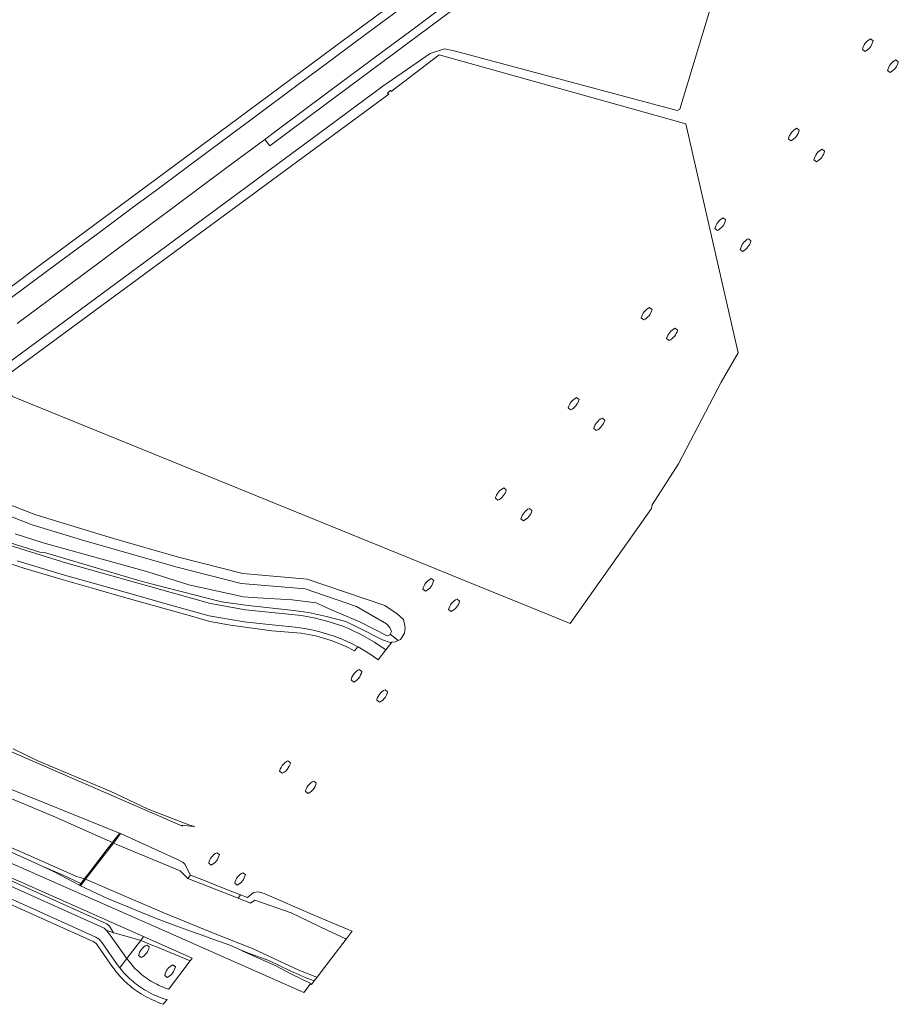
# Model space of a CAD drawing. Header units: metres. Extents: x 93008 to 98406, y 448779 to 454332.
# Tile 16 of 136: x 96020 to 96273, y 450351 to 450634. Entities that reach past the tile are written whole.
import ezdxf

# ---------------------------------------------------------------- set-up
doc = ezdxf.new("R2010")
doc.units = ezdxf.units.M
doc.header["$MEASUREMENT"] = 0
for name, color, linetype, lineweight, true_color in [('B-RO-GR-GRAS-V', 7, 'Continuous', 18, 0x67a552), ('B-RO-GR-GROENVOORZIENING-V', 7, 'Continuous', 18, 0x67a552), ('B-RO-GR-HOUTWAL-V', 7, 'Continuous', 18, 0xa57d00), ('B-RO-GR-STRUIK-V', 7, 'Continuous', 18, 0x00a500), ('B-RO-KW-KUNSTWERK-V', 7, 'Continuous', 18, 0xb7b7b7), ('B-RO-KW-KUNSTWERK_PIJLER-V', 7, 'Continuous', 18, 0xb7b7b7), ('B-RO-OG-TERREIN_CULTUURSCHEIDING-V', 7, 'Continuous', 18, 0x28c846), ('B-RO-OG-TERREIN_ONBEGROEID-V', 7, 'Continuous', 18, 0xf0e1b4), ('B-RO-OG-WATER-V', 7, 'Continuous', 18, 0xafcde1), ('B-RO-OG-WATER_SLOOT-V', 7, 'Continuous', 18, 0xafcde1), ('B-RO-OG-WEG-V', 7, 'Continuous', 18, 0xcdcdcd), ('B-RO-VH-VERHARDING_ASFALT-SEC-V', 7, 'Continuous', 18, 0xcdcdcd), ('B-RO-VH-VERHARDING_HALFVERHARDING-V', 7, 'Continuous', 18, 0xd7aa8c), ('B-RO-VH-VERHARDING_TEGEL-V', 7, 'Continuous', 18, 0xcdcdcd)]:
    doc.layers.add(name, color=color, linetype=linetype, lineweight=lineweight, true_color=true_color)
doc.layers.add('B-RO-VH-VERHARDING_ASFALT-PRIM-V', color=11, linetype='Continuous', lineweight=18)

msp = doc.modelspace()

# ---------------------------------------------------------------- linework, layer by layer
at = {"layer": 'B-RO-GR-GRAS-V'}
for points in [[(96010.451, 450426.307), (96067.036, 450401.76), (96066.894, 450402.032), (96070.184, 450401.682), (96070.471, 450401.652), (96068.911, 450402.166), (96057.183, 450406.626), (96046.275, 450411.831), (96025.634, 450420.437), (96018.322, 450424.051)], [(96003.102, 450415.748), (96029.855, 450404.606), (96046.86, 450397.058), (96047.22, 450397.527), (96048.59, 450399.312), (96048.93, 450399.755), (95986.665, 450424.866)], [(96016.06, 450395.069), (96026.678, 450390.216), (96032.464, 450387.723), (96037.782, 450385.232), (96038.095, 450385.64), (96038.862, 450386.64), (96036.39, 450387.412), (96020.988, 450394.212), (96011.965, 450398.004)]]:
    msp.add_lwpolyline(points, dxfattribs=at)
for points in [[(96049.238, 450399.615), (96048.93, 450399.755), (96048.59, 450399.312), (96047.22, 450397.527), (96046.86, 450397.058), (96047.174, 450396.927)], [(96049.238, 450399.615), (96047.174, 450396.927), (96066.356, 450388.898), (96068.604, 450386.696), (96069.366, 450387.693), (96067.677, 450390.857), (96067.29, 450391.313), (96065.647, 450392.156)], [(96037.415, 450384.754), (96037.782, 450385.232), (96032.464, 450387.723), (96026.678, 450390.216), (96030.089, 450388.657)], [(96037.729, 450384.622), (96037.72, 450384.611), (96045.451, 450380.987), (96059.742, 450375.093), (96064.393, 450373.408), (96069.633, 450371.509), (96073.734, 450370.022), (96074.425, 450369.772), (96080.72, 450367.568), (96083.719, 450366.156), (96086.083, 450365.247), (96091.897, 450363.124), (96098.087, 450360.181), (96102.394, 450358.271), (96104.638, 450357.369), (96104.956, 450357.241), (96105.795, 450358.333), (96105.473, 450358.456), (96100.567, 450360.321), (96087.398, 450366.479), (96075.485, 450371.161), (96061.224, 450377.033), (96039.175, 450386.506), (96038.094, 450385.098)], [(96038.094, 450385.098), (96039.175, 450386.506), (96038.862, 450386.64), (96038.095, 450385.64), (96037.782, 450385.232)], [(96037.729, 450384.622), (96038.094, 450385.098), (96037.782, 450385.232), (96037.415, 450384.754), (96037.72, 450384.611)], [(96083.767, 450382.006), (96083.03, 450381.05), (96086.631, 450379.655), (96087.85, 450380.484), (96098.351, 450376.829), (96109.054, 450371.687), (96113.888, 450369.418), (96114.21, 450369.296), (96115.92, 450371.524), (96115.604, 450371.653), (96104.641, 450376.216), (96090.526, 450382.441), (96088.844, 450382.915), (96088.17, 450382.807), (96087.471, 450382.695), (96085.795, 450381.292)], [(96083.719, 450366.156), (96083.737, 450366.147), (96084.633, 450365.725), (96093.936, 450361.626), (96098.274, 450359.317), (96103.991, 450356.523), (96103.834, 450356.318), (96104.141, 450356.178), (96104.956, 450357.241), (96104.638, 450357.369), (96102.394, 450358.271), (96098.087, 450360.181), (96091.897, 450363.124), (96086.083, 450365.247)]]:
    msp.add_lwpolyline(points, close=True, dxfattribs=at)
at = {"layer": 'B-RO-GR-GROENVOORZIENING-V'}
for points in [[(96097.799, 450419.03), (96097.517, 450418.52), (96097.167, 450418.053), (96096.757, 450417.638), (96096.294, 450417.284), (96095.787, 450416.996), (96095.717, 450417.051), (96095.019, 450417.601), (96095.18, 450418.161), (96095.417, 450418.694), (96095.724, 450419.19), (96096.096, 450419.639), (96096.526, 450420.033), (96097.006, 450420.365), (96097.405, 450420.575), (96098.12, 450420.011), (96098.009, 450419.574)], [(96105.211, 450413.189), (96104.928, 450412.679), (96104.579, 450412.213), (96104.169, 450411.798), (96103.706, 450411.443), (96103.199, 450411.155), (96102.431, 450411.76), (96102.592, 450412.321), (96102.829, 450412.854), (96103.136, 450413.349), (96103.508, 450413.799), (96103.938, 450414.193), (96104.417, 450414.524), (96104.817, 450414.734), (96105.532, 450414.171), (96105.421, 450413.733)]]:
    msp.add_lwpolyline(points, close=True, dxfattribs=at)
msp.add_lwpolyline([(96013.848, 450392.785), (96062.751, 450371.24), (96067.746, 450369.029), (96102.011, 450353.944), (96103.834, 450356.318), (96103.991, 450356.523), (96098.274, 450359.317), (96093.936, 450361.626), (96084.633, 450365.725), (96083.737, 450366.147), (96083.719, 450366.156), (96080.72, 450367.568), (96074.425, 450369.772), (96073.734, 450370.022), (96069.633, 450371.509), (96064.393, 450373.408), (96059.742, 450375.093), (96045.451, 450380.987), (96037.72, 450384.611), (96037.415, 450384.754), (96030.089, 450388.657), (96026.678, 450390.216), (96016.06, 450395.069)], dxfattribs=at)
at = {"layer": 'B-RO-GR-HOUTWAL-V'}
msp.add_lwpolyline([(96076.948, 450394.132), (96077.659, 450393.578, -0.2352451), (96075.335, 450390.568), (96074.624, 450391.122, -0.2352078)], format="xyb", close=True, dxfattribs=at)
at = {"layer": 'B-RO-GR-STRUIK-V'}
msp.add_lwpolyline([(96069.366, 450387.693), (96068.604, 450386.696), (96083.03, 450381.05), (96083.767, 450382.006), (96079.042, 450383.872), (96073.868, 450385.915)], close=True, dxfattribs=at)
at = {"layer": 'B-RO-KW-KUNSTWERK-V'}
for points in [[(96118.66, 450446.263), (96117.946, 450446.827), (96117.546, 450446.617), (96117.066, 450446.285), (96116.636, 450445.891), (96116.264, 450445.442), (96115.957, 450444.946), (96115.721, 450444.413), (96115.559, 450443.853), (96116.327, 450443.248), (96116.834, 450443.536), (96117.297, 450443.89), (96117.707, 450444.305), (96118.057, 450444.772), (96118.34, 450445.282), (96118.55, 450445.826)], [(96126.072, 450440.423), (96125.357, 450440.986), (96124.958, 450440.777), (96124.478, 450440.445), (96124.048, 450440.051), (96123.676, 450439.602), (96123.369, 450439.106), (96123.132, 450438.573), (96122.971, 450438.012), (96123.739, 450437.407), (96124.246, 450437.695), (96124.709, 450438.05), (96125.119, 450438.465), (96125.469, 450438.931), (96125.751, 450439.442), (96125.962, 450439.986)], [(96098.12, 450420.011), (96097.405, 450420.575), (96097.006, 450420.365), (96096.526, 450420.033), (96096.096, 450419.639), (96095.724, 450419.19), (96095.417, 450418.694), (96095.18, 450418.161), (96095.019, 450417.601), (96095.717, 450417.051), (96095.787, 450416.996), (96096.294, 450417.284), (96096.757, 450417.638), (96097.167, 450418.053), (96097.517, 450418.52), (96097.799, 450419.03), (96098.009, 450419.574)], [(96105.532, 450414.171), (96104.817, 450414.734), (96104.417, 450414.524), (96103.938, 450414.193), (96103.508, 450413.799), (96103.136, 450413.349), (96102.829, 450412.854), (96102.592, 450412.321), (96102.431, 450411.76), (96103.199, 450411.155), (96103.706, 450411.443), (96104.169, 450411.798), (96104.579, 450412.213), (96104.928, 450412.679), (96105.211, 450413.189), (96105.421, 450413.733)]]:
    msp.add_lwpolyline(points, close=True, dxfattribs=at)
at = {"layer": 'B-RO-KW-KUNSTWERK_PIJLER-V'}
for points in [[(96262.771, 450625.25), (96263.483, 450624.676, 0.2222347), (96265.842, 450627.745), (96265.126, 450628.317, 0.2218363)], [(96270.736, 450618.657, 0.2222939), (96273.117, 450621.709), (96272.405, 450622.286, 0.2217103), (96270.028, 450619.236)], [(96241.486, 450599.553), (96242.19, 450598.97, 0.2221038), (96244.59, 450602.008), (96243.881, 450602.589, 0.221934)], [(96248.825, 450593.5), (96249.538, 450592.928, 0.222134), (96251.892, 450596.002), (96251.174, 450596.572, 0.2218799)], [(96220.329, 450573.727), (96221.042, 450573.155, 0.222134), (96223.396, 450576.229), (96222.678, 450576.799, 0.2218799)], [(96228.306, 450567.167, 0.2220624), (96230.684, 450570.223), (96229.971, 450570.799, 0.2217836), (96227.598, 450567.746)], [(96199.127, 450548.063), (96199.821, 450547.467, 0.2176855), (96202.255, 450550.39), (96201.464, 450551.001, 0.2146997)], [(96180.51, 450525.12, 0.2218911), (96178.073, 450522.117), (96178.769, 450521.524, 0.2219953), (96181.211, 450524.529)], [(96185.438, 450516.208), (96186.13, 450515.61, 0.2222284), (96188.592, 450518.598), (96187.896, 450519.194, 0.2218048)], [(96165.19, 450489.641, 0.2222284), (96167.652, 450492.629), (96166.948, 450493.195, 0.2221101), (96164.486, 450490.207)], [(96074.624, 450391.122), (96075.335, 450390.568, 0.2352451), (96077.659, 450393.578), (96076.948, 450394.132, 0.2352078)], [(96084.43, 450388.378, 0.2352078), (96082.106, 450385.368), (96082.816, 450384.82, 0.2352451), (96085.14, 450387.83)], [(96054.409, 450364.526), (96055.133, 450363.967, 0.2378395), (96057.479, 450367.006), (96056.755, 450367.565, 0.2376153)]]:
    msp.add_lwpolyline(points, format="xyb", close=True, dxfattribs=at)
at = {"layer": 'B-RO-OG-TERREIN_CULTUURSCHEIDING-V'}
for points in [[(96229.808, 450672.791), (96210.202, 450608.085), (96209.431, 450607.686), (96179.299, 450615.753), (96145.243, 450624.871), (96142.506, 450625.405), (96138.322, 450624.152), (96124.715, 450614.689), (96108.793, 450602.937), (95991.263, 450516.189)], [(96019.47, 450546.397), (96034.287, 450557.415), (96048.212, 450567.77), (96063.842, 450579.393), (96079.475, 450591.018), (96090.731, 450599.389), (96092.154, 450597.536), (96108.06, 450609.342), (96157.997, 450646.531)]]:
    msp.add_lwpolyline(points, dxfattribs=at)
for points in [[(96136.996, 450469.438), (96136.277, 450470.011, -0.2380885), (96138.665, 450473.013), (96139.384, 450472.44, -0.2380885)], [(96146.078, 450467.12), (96146.787, 450466.55, -0.2386113), (96144.381, 450463.553), (96143.672, 450464.123, -0.2386113)], [(96051.015, 450363.666), (96051.341, 450364.093), (96054.941, 450368.806), (96055.017, 450368.906), (96054.844, 450368.978), (96047.67, 450370.943), (96047.164, 450371.125), (96045.032, 450371.892), (96045.264, 450371.687), (96045.719, 450371.071), (96050.285, 450364.745, 0.0127721)], [(96063.041, 450354.851), (96063.294, 450355.183), (96069.006, 450362.669), (96069.248, 450362.987), (96066.001, 450364.337), (96064.615, 450364.914), (96059.553, 450367.019), (96058.555, 450367.434), (96055.017, 450368.906), (96054.941, 450368.806), (96051.341, 450364.093), (96051.015, 450363.666, 0.0510885), (96054.247, 450360.01, 0.055599), (96058.531, 450356.862, 0.0516717)], [(96056.755, 450367.565, 0.2376153), (96054.409, 450364.526), (96055.133, 450363.967, 0.2378395), (96057.479, 450367.006)], [(96064.272, 450361.866), (96065.002, 450361.303, -0.2376517), (96062.657, 450358.263), (96061.927, 450358.826, -0.2377811)]]:
    msp.add_lwpolyline(points, format="xyb", close=True, dxfattribs=at)
at = {"layer": 'B-RO-OG-TERREIN_ONBEGROEID-V'}
msp.add_lwpolyline([(95985.274, 450532.81), (96025.869, 450563.144), (96085.842, 450607.547), (96113.756, 450628.225), (96136.585, 450645.139, 0.4787796), (96137.907, 450654.011), (96122.897, 450674.308), (96096.371, 450709.84, 0.0814997), (96082.818, 450724.85), (96062.61, 450731.526), (95939.616, 450771.672)], format="xyb", dxfattribs=at)
at = {"layer": 'B-RO-OG-WATER-V'}
for points in [[(96265.126, 450628.317, 0.2218363), (96262.771, 450625.25), (96263.483, 450624.676, 0.2222347), (96265.842, 450627.745)], [(96272.405, 450622.286, 0.2217103), (96270.028, 450619.236), (96270.736, 450618.657, 0.2222939), (96273.117, 450621.709)], [(96243.881, 450602.589, 0.221934), (96241.486, 450599.553), (96242.19, 450598.97, 0.2221038), (96244.59, 450602.008)], [(96251.174, 450596.572, 0.2218799), (96248.825, 450593.5), (96249.538, 450592.928, 0.222134), (96251.892, 450596.002)], [(96222.678, 450576.799, 0.2218799), (96220.329, 450573.727), (96221.042, 450573.155, 0.222134), (96223.396, 450576.229)], [(96229.971, 450570.799, 0.2217836), (96227.598, 450567.746), (96228.306, 450567.167, 0.2220624), (96230.684, 450570.223)], [(96199.821, 450547.467, 0.2176855), (96202.255, 450550.39), (96201.464, 450551.001, 0.2146997), (96199.127, 450548.063)], [(96207.113, 450541.478, 0.2219863), (96209.565, 450544.475), (96208.866, 450545.068, 0.2219379), (96206.419, 450542.074)], [(96178.769, 450521.524, 0.2219953), (96181.211, 450524.529), (96180.51, 450525.12, 0.2218911), (96178.073, 450522.117)], [(96186.13, 450515.61, 0.2222284), (96188.592, 450518.598), (96187.896, 450519.194, 0.2218048), (96185.438, 450516.208)], [(96157.829, 450495.559, 0.2218149), (96160.266, 450498.562), (96159.564, 450499.122, 0.2218149), (96157.127, 450496.119)], [(96166.948, 450493.195, 0.2221101), (96164.486, 450490.207), (96165.19, 450489.641, 0.2222284), (96167.652, 450492.629)]]:
    msp.add_lwpolyline(points, format="xyb", close=True, dxfattribs=at)
msp.add_lwpolyline([(96202.073, 450493.228), (96202.23, 450494.224), (96209.794, 450506.065), (96222.096, 450529.555), (96227.059, 450537.986), (96211.979, 450603.901), (96140.942, 450623.728), (96127.123, 450613.195), (96126.909, 450613.474), (96126.11, 450612.821), (96126.41, 450612.449), (96015.388, 450530.646), (96018.157, 450525.45), (96140.015, 450475.808), (96143.095, 450474.553), (96148.426, 450472.382), (96152.015, 450470.92), (96165.469, 450465.439), (96178.676, 450460.089)], close=True, dxfattribs=at)
msp.add_lwpolyline([(96018.904, 450485.877), (96026.916, 450483.293), (96057.04, 450474.991), (96068.911, 450471.211), (96084.631, 450467.774), (96088.742, 450467.453), (96098.632, 450466.875), (96105.513, 450466.035), (96109.498, 450464.245), (96118.249, 450460.501), (96125.988, 450456.544), (96126.793, 450456.874), (96126.868, 450457.041), (96127.2, 450457.777), (96126.748, 450458.951), (96125.793, 450460), (96117.106, 450464.98), (96102.358, 450470.033), (96083.955, 450471.592), (96065.099, 450476.402), (96037.984, 450484.148), (96023.788, 450488.476), (96003.428, 450496.333)], dxfattribs=at)
at = {"layer": 'B-RO-OG-WATER_SLOOT-V'}
for points in [[(96003.428, 450496.333), (96023.788, 450488.476), (96037.984, 450484.148), (96065.099, 450476.402), (96083.955, 450471.592), (96102.358, 450470.033), (96117.106, 450464.98), (96125.793, 450460), (96126.748, 450458.951), (96127.2, 450457.777), (96126.868, 450457.041), (96129.11, 450455.187), (96129.795, 450455.515), (96130.972, 450457.293), (96131.176, 450458.804), (96131.04, 450459.416), (96130.641, 450461.219), (96128.838, 450462.918), (96125.258, 450465.249), (96102.959, 450472.89), (96084.439, 450474.459), (96065.855, 450479.199), (96047.156, 450484.541), (96024.784, 450491.362), (96004.427, 450499.218)], [(96015.33, 450483.943), (96025.952, 450480.629), (96027.342, 450480.505), (96055.452, 450472.191), (96078.292, 450466.3), (96085.915, 450465.236), (96098.214, 450463.913), (96103.367, 450463.258), (96108.478, 450462.064), (96114.042, 450460.651), (96117.589, 450458.979), (96124.582, 450455.394), (96126.797, 450454.661), (96127.313, 450454.714), (96128.341, 450454.819), (96129.11, 450455.187), (96126.868, 450457.041), (96126.793, 450456.874), (96125.988, 450456.544), (96118.249, 450460.501), (96109.498, 450464.245), (96105.513, 450466.035), (96098.632, 450466.875), (96088.742, 450467.453), (96084.631, 450467.774), (96068.911, 450471.211), (96057.04, 450474.991), (96026.916, 450483.293), (96018.904, 450485.877)], [(96017.353, 450386.218), (96045.307, 450373.65), (96046.025, 450373.016), (96047.164, 450371.125), (96047.67, 450370.943), (96054.844, 450368.978), (96055.017, 450368.906), (96055.735, 450369.846), (96055.871, 450370.025), (96020.566, 450385.69), (95960.026, 450411.591)]]:
    msp.add_lwpolyline(points, dxfattribs=at)
msp.add_lwpolyline([(96069.248, 450362.987), (96069.663, 450363.531), (96069.876, 450363.81), (96065.315, 450365.834), (96060.331, 450368.046), (96055.871, 450370.025), (96055.735, 450369.846), (96055.017, 450368.906), (96058.555, 450367.434), (96059.553, 450367.019), (96064.615, 450364.914), (96066.001, 450364.337)], close=True, dxfattribs=at)
at = {"layer": 'B-RO-OG-WEG-V'}
for points in [[(96009.297, 450485.132), (96020.495, 450481.532), (96033.739, 450477.46), (96063.835, 450468.965), (96075.076, 450465.88), (96085.218, 450464.014), (96101.285, 450462.35), (96105.323, 450461.64), (96109.292, 450460.616), (96113.17, 450459.286), (96115.067, 450458.509), (96118.763, 450456.736), (96122.31, 450454.679), (96125.621, 450452.556), (96127.313, 450454.714), (96126.797, 450454.661), (96124.582, 450455.394), (96117.589, 450458.979), (96114.042, 450460.651), (96108.478, 450462.064), (96103.367, 450463.258), (96098.214, 450463.913), (96085.915, 450465.236), (96078.292, 450466.3), (96055.452, 450472.191), (96027.342, 450480.505), (96025.952, 450480.629), (96015.33, 450483.943)], [(96013.26, 450478.671), (96021.352, 450476.001), (96032.715, 450472.633), (96042.119, 450469.95), (96050.111, 450467.694), (96060.09, 450464.877), (96070.66, 450461.894), (96074.965, 450460.708), (96080.839, 450459.586), (96092.762, 450458), (96101.227, 450457.312), (96105.399, 450456.511), (96109.84, 450455.199), (96113.983, 450453.53), (96116.583, 450452.254), (96117.504, 450453.406), (96115.893, 450454.242), (96114.1, 450455.082), (96112.275, 450455.849), (96110.42, 450456.542), (96108.538, 450457.16), (96106.633, 450457.7), (96104.708, 450458.164), (96102.766, 450458.549), (96100.81, 450458.856), (96100.476, 450458.9), (96092.853, 450459.708), (96084.851, 450460.597), (96074.763, 450462.303), (96062.624, 450465.663), (96054.328, 450468.033), (96046.779, 450470.189), (96033.099, 450473.985), (96019.483, 450478.161)]]:
    msp.add_lwpolyline(points, dxfattribs=at)
msp.add_lwpolyline([(95897.823, 450436.846), (95904.18, 450432.446), (95963.388, 450407.778), (95998.858, 450392.828), (96016.74, 450384.849), (96044.485, 450372.375), (96045.032, 450371.892), (96047.164, 450371.125), (96046.025, 450373.016), (96045.307, 450373.65), (96017.353, 450386.218), (95999.455, 450394.204), (95963.968, 450409.161), (95904.757, 450433.831)], close=True, dxfattribs=at)
msp.add_lwpolyline([(96016.565, 450379.677), (96041.38, 450368.538), (96042.108, 450368.102), (96042.306, 450367.886), (96042.642, 450367.366), (96047.029, 450361.117), (96047.344, 450360.684), (96047.676, 450360.245), (96047.736, 450360.169), (96047.806, 450360.077, 0.0457194), (96051.333, 450356.342, 0.0502382), (96055.898, 450353.067, 0.0384008), (96061.505, 450350.513), (96062.629, 450351.877), (96062.433, 450351.898, -0.0593549), (96056.646, 450354.367, -0.0502116), (96052.325, 450357.467, -0.0455274), (96048.986, 450361.003), (96048.921, 450361.088), (96048.855, 450361.172, -0.0090534), (96048.25, 450361.988), (96043.887, 450368.206), (96043.489, 450368.818), (96043.062, 450369.28), (96042.08, 450369.867), (96017.012, 450381.121)], format="xyb", dxfattribs=at)
at = {"layer": 'B-RO-VH-VERHARDING_ASFALT-PRIM-V'}
for points in [[(96136.906, 450642.313), (96120.491, 450630.118), (96105.013, 450618.62), (96104.885, 450618.524), (96090.066, 450607.516), (96075.229, 450596.494), (96059.615, 450584.895), (96052.568, 450579.66), (96043.99, 450573.296), (96030.871, 450563.56), (96015.222, 450551.948)], [(96019.47, 450546.397), (96034.287, 450557.415), (96048.212, 450567.77), (96063.842, 450579.393), (96079.475, 450591.018), (96090.731, 450599.389), (96094.292, 450602.037), (96109.11, 450613.055), (96124.685, 450624.638), (96134.608, 450632.017), (96141.126, 450636.858)]]:
    msp.add_lwpolyline(points, dxfattribs=at)
at = {"layer": 'B-RO-VH-VERHARDING_ASFALT-SEC-V'}
msp.add_lwpolyline([(96019.483, 450478.161), (96033.099, 450473.985), (96046.779, 450470.189), (96054.328, 450468.033), (96062.624, 450465.663), (96074.763, 450462.303), (96084.851, 450460.597), (96092.853, 450459.708), (96100.476, 450458.9), (96100.81, 450458.856), (96102.766, 450458.549), (96104.708, 450458.164), (96106.633, 450457.7), (96108.538, 450457.16), (96110.42, 450456.542), (96112.275, 450455.849), (96114.1, 450455.082), (96115.893, 450454.242), (96117.504, 450453.406), (96117.651, 450453.33), (96119.37, 450452.348), (96121.048, 450451.297), (96122.079, 450450.604), (96123.354, 450449.664), (96125.621, 450452.556), (96122.31, 450454.679), (96118.763, 450456.736), (96115.067, 450458.509), (96113.17, 450459.286), (96109.292, 450460.616), (96105.323, 450461.64), (96101.285, 450462.35), (96085.218, 450464.014), (96075.076, 450465.88), (96063.835, 450468.965), (96033.739, 450477.46), (96020.495, 450481.532), (96009.297, 450485.132)], dxfattribs=at)
msp.add_lwpolyline([(96017.012, 450381.121), (96042.08, 450369.867), (96043.062, 450369.28), (96043.489, 450368.818), (96043.887, 450368.206), (96048.25, 450361.988, 0.0090534), (96048.855, 450361.172), (96048.921, 450361.088), (96048.986, 450361.003), (96049.225, 450361.322), (96051.015, 450363.666, -0.0127721), (96050.285, 450364.745), (96045.719, 450371.071), (96045.264, 450371.687), (96045.032, 450371.892), (96044.485, 450372.375), (96016.74, 450384.849)], format="xyb", dxfattribs=at)
at = {"layer": 'B-RO-VH-VERHARDING_HALFVERHARDING-V'}
msp.add_lwpolyline([(96011.965, 450398.004), (96020.988, 450394.212), (96036.39, 450387.412), (96038.862, 450386.64), (96039.269, 450387.17), (96040.202, 450388.385), (96045.376, 450395.125), (96046.86, 450397.058), (96029.855, 450404.606), (96003.102, 450415.748)], dxfattribs=at)
for points in [[(96039.175, 450386.506), (96047.174, 450396.927), (96046.86, 450397.058), (96045.376, 450395.125), (96040.202, 450388.385), (96039.269, 450387.17), (96038.862, 450386.64)], [(96105.795, 450358.333), (96110.078, 450363.912), (96114.21, 450369.296), (96113.888, 450369.418), (96109.054, 450371.687), (96098.351, 450376.829), (96087.85, 450380.484), (96086.631, 450379.655), (96083.03, 450381.05), (96068.604, 450386.696), (96066.356, 450388.898), (96047.174, 450396.927), (96039.175, 450386.506), (96061.224, 450377.033), (96075.485, 450371.161), (96087.398, 450366.479), (96100.567, 450360.321), (96105.473, 450358.456)]]:
    msp.add_lwpolyline(points, close=True, dxfattribs=at)
at = {"layer": 'B-RO-VH-VERHARDING_TEGEL-V'}
msp.add_lwpolyline([(95985.274, 450532.81), (96025.869, 450563.144), (96085.842, 450607.547), (96113.756, 450628.225), (96136.585, 450645.139, 0.4787796), (96137.907, 450654.011), (96122.897, 450674.308), (96096.371, 450709.84, 0.0814997), (96082.818, 450724.85), (96062.61, 450731.526), (95939.616, 450771.672)], format="xyb", dxfattribs=at)
msp.add_lwpolyline([(96090.731, 450599.389), (96092.154, 450597.536), (96108.06, 450609.342), (96157.997, 450646.531), (96171.797, 450656.792), (96170.319, 450658.542), (96157.532, 450649.044), (96141.126, 450636.858), (96134.608, 450632.017), (96124.685, 450624.638), (96109.11, 450613.055), (96094.292, 450602.037)], close=True, dxfattribs=at)
msp.add_lwpolyline([(96015.222, 450551.948), (96030.871, 450563.56), (96043.99, 450573.296), (96052.568, 450579.66), (96059.615, 450584.895), (96075.229, 450596.494), (96090.066, 450607.516), (96104.885, 450618.524), (96105.013, 450618.62), (96120.491, 450630.118), (96136.906, 450642.313)], dxfattribs=at)

doc.saveas('drawing.dxf')
